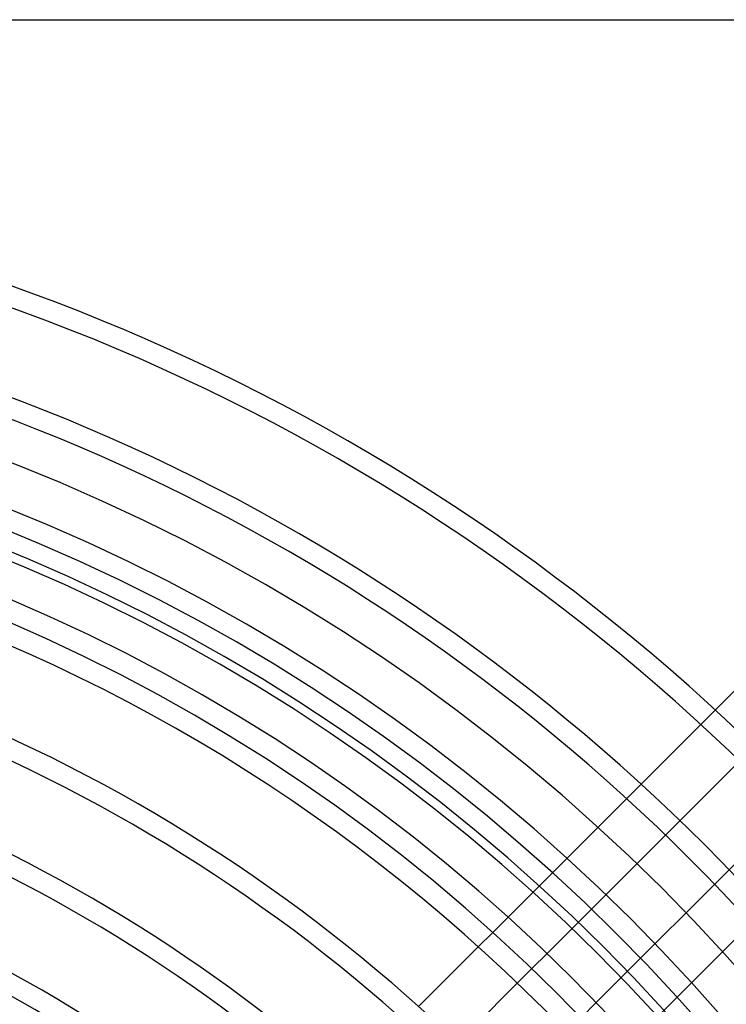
# Model space of a CAD drawing. Header units: millimetres. Extents: x -250 to 250, y -250 to 250.
# Tile 25 of 26: x 79 to 159, y 138 to 250. Entities that reach past the tile are written whole.
import ezdxf

# ---------------------------------------------------------------- set-up
doc = ezdxf.new("R2010")
doc.units = ezdxf.units.MM
doc.layers.add('HIDDEN', color=7, linetype='Continuous')
doc.layers.add('THICK', color=7, linetype='Continuous')

msp = doc.modelspace()

# ---------------------------------------------------------------- linework, layer by layer
at = {"layer": 'HIDDEN'}
for p, q in [((160.44, 174.55), (134.19, 148.3)), ((138.61, 144.18), (164.7, 170.28)), ((170.28, 164.7), (144.18, 138.61)), ((148.3, 134.19), (174.55, 160.44)), ((132.46, 146.57), (130.82, 144.93)), ((135.24, 140.82), (136.88, 142.46))]:
    msp.add_line(p, q, dxfattribs=at)
for radius, start, end in [(233.16, 0, 90), (230.84, 0, 90), (221.29, 0.3003, 89.6996), (218.97, 0.3035, 89.6965), (209.43, 0.3174, 89.6826), (207.11, 0.3209, 89.6791), (204, 270, 90)]:
    msp.add_arc((0, 0), radius, start, end, dxfattribs=at)
at = {"layer": 'THICK'}
for p, q in [((-240, 250), (240, 250)), ((134.19, 148.3), (132.46, 146.57)), ((130.82, 144.93), (124.06, 138.17)), ((136.88, 142.46), (138.61, 144.18)), ((128.49, 134.06), (135.24, 140.82)), ((144.18, 138.61), (142.46, 136.88))]:
    msp.add_line(p, q, dxfattribs=at)
for radius, start, end in [(214.39, 0, 180), (205, 270, 90), (200, 0, 180), (197.56, 0.3364, 89.6636), (195.24, 24.5933, 83.4067), (185.69, 31.5363, 75.2712), (183.37, 31.3158, 75.0905), (173.83, 30.4712, 74.3922), (171.51, 30.2812, 74.2341), (161.96, 29.565, 73.6375), (159.64, 29.4072, 73.5066), (150.09, 28.8297, 73.0343), (147.77, 28.7076, 72.9372)]:
    msp.add_arc((0, 0), radius, start, end, dxfattribs=at)

doc.saveas('drawing.dxf')
